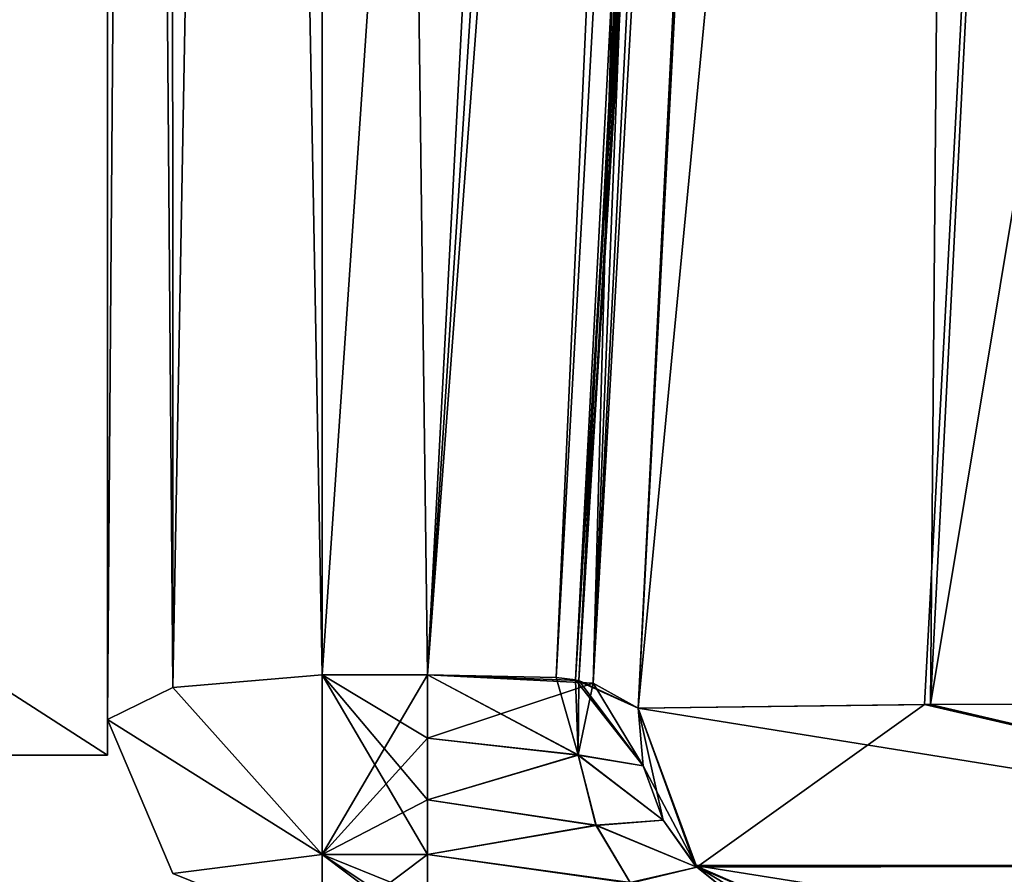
# Model space of a CAD drawing. Header units: inches. Extents: x -11.1 to 11.1, y -2.2 to 7.8.
# Tile 42 of 256: x -9.114 to -8.977, y -1.597 to -1.477. Entities that reach past the tile are written whole.
import ezdxf

# ---------------------------------------------------------------- set-up
doc = ezdxf.new("R2010")
doc.units = ezdxf.units.IN
doc.header["$LTSCALE"] = 93.866667
doc.header["$MEASUREMENT"] = 0
for name, color, linetype in [('16323', 7, 'CONTINUOUS'), ('16325', 7, 'CONTINUOUS'), ('16326', 7, 'CONTINUOUS'), ('16327', 7, 'CONTINUOUS'), ('2715', 7, 'CONTINUOUS'), ('3273', 7, 'CONTINUOUS'), ('3274', 7, 'CONTINUOUS'), ('3990', 7, 'CONTINUOUS'), ('3991', 7, 'CONTINUOUS'), ('4153', 7, 'CONTINUOUS'), ('4154', 7, 'CONTINUOUS'), ('6715', 7, 'CONTINUOUS'), ('6716', 7, 'CONTINUOUS'), ('6717', 7, 'CONTINUOUS'), ('6721', 7, 'CONTINUOUS'), ('6725', 7, 'CONTINUOUS'), ('7295', 7, 'CONTINUOUS'), ('7299', 7, 'CONTINUOUS'), ('7300', 7, 'CONTINUOUS'), ('7301', 7, 'CONTINUOUS'), ('7305', 7, 'CONTINUOUS'), ('7306', 7, 'CONTINUOUS'), ('7344', 7, 'CONTINUOUS'), ('7346', 7, 'CONTINUOUS'), ('7348', 7, 'CONTINUOUS'), ('7350', 7, 'CONTINUOUS'), ('8166', 7, 'CONTINUOUS'), ('8167', 7, 'CONTINUOUS'), ('8169', 7, 'CONTINUOUS'), ('8170', 7, 'CONTINUOUS'), ('8171', 7, 'CONTINUOUS'), ('8172', 7, 'CONTINUOUS'), ('8173', 7, 'CONTINUOUS'), ('8176', 7, 'CONTINUOUS'), ('8177', 7, 'CONTINUOUS'), ('8178', 7, 'CONTINUOUS'), ('8179', 7, 'CONTINUOUS'), ('8180', 7, 'CONTINUOUS'), ('8181', 7, 'CONTINUOUS')]:
    doc.layers.add(name, color=color, linetype=linetype)

msp = doc.modelspace()

# ---------------------------------------------------------------- linework, layer by layer
at = {"layer": '16323', "linetype": 'Continuous'}
for points in [[(-9.102, 1.24138, -1.03805), (-9.102, 0.545, -0.75), (-9.102, -1.58, -2), (-9.102, 1.24138, -1.03805)], [(-9.102, 0.63429, -1.24681), (-9.102, 1.24138, -1.03805), (-9.102, -1.58, -2), (-9.102, 0.63429, -1.24681)], [(-9.102, 0.30404, -1.40484), (-9.102, 0.63429, -1.24681), (-9.102, -1.58, -2), (-9.102, 0.30404, -1.40484)], [(-9.102, 0.545, -0.75), (-9.102, 0.01468, -0.53032), (-9.102, -1.58, -2), (-9.102, 0.545, -0.75)], [(-9.102, -1.58, -2), (-9.102, 0.01468, 0.53032), (-9.102, 0.30404, 1.40484), (-9.102, -1.58, -2)], [(-9.102, 0.30404, -1.40484), (-9.102, -1.58, -2), (-9.102, -0.705, -1.83465), (-9.102, 0.30404, -1.40484)], [(-9.102, 0.17, 1.74553), (-9.102, -1.58, -2), (-9.102, 0.30404, 1.40484), (-9.102, 0.17, 1.74553)], [(-9.102, -1.58, -2), (-9.102, 0.17, 1.74553), (-9.102, -0.705, 1.83465), (-9.102, -1.58, -2)], [(-9.102, -0.205), (-9.102, 0.01468, 0.53032), (-9.102, -1.58, -2), (-9.102, -0.205)], [(-9.102, 0.01468, -0.53032), (-9.102, -0.205), (-9.102, -1.58, -2), (-9.102, 0.01468, -0.53032)], [(-9.102, -1.32377, 2.61865), (-9.102, -1.58, 2), (-9.102, -0.08623, 2.61865), (-9.102, -1.32377, 2.61865)], [(-9.102, -0.08623, 2.61865), (-9.102, -1.58, 2), (-9.102, -0.705, 2.16535), (-9.102, -0.08623, 2.61865)], [(-9.102, -0.8482, 1.91732), (-9.102, -1.58, -2), (-9.102, -0.705, 1.83465), (-9.102, -0.8482, 1.91732)], [(-9.102, -0.705, -1.83465), (-9.102, -1.58, -2), (-9.102, -0.8482, -1.91732), (-9.102, -0.705, -1.83465)], [(-9.102, -0.705, 2.16535), (-9.102, -1.58, 2), (-9.102, -0.8482, 2.08268), (-9.102, -0.705, 2.16535)], [(-9.102, -1.58, -2), (-9.102, -1.32377, -2.61865), (-9.102, -0.8482, -2.08268), (-9.102, -1.58, -2)], [(-9.102, -1.58, 2), (-9.102, -1.58, -2), (-9.102, -0.8482, 1.91732), (-9.102, -1.58, 2)], [(-9.102, -0.8482, -1.91732), (-9.102, -1.58, -2), (-9.102, -0.8482, -2.08268), (-9.102, -0.8482, -1.91732)], [(-9.102, -0.8482, 2.08268), (-9.102, -1.58, 2), (-9.102, -0.8482, 1.91732), (-9.102, -0.8482, 2.08268)]]:
    msp.add_3dface(points, dxfattribs=at)
at = {"layer": '16325', "linetype": 'Continuous'}
for points in [[(-9.102, -1.32377, -2.61865), (-9.102, -1.58, -2), (-9.5, -1.32377, -2.61865), (-9.102, -1.32377, -2.61865)], [(-9.102, -1.58, -2), (-9.5, -1.58, -2), (-9.5, -1.32377, -2.61865), (-9.102, -1.58, -2)]]:
    msp.add_3dface(points, dxfattribs=at)
at = {"layer": '16326', "linetype": 'Continuous'}
for points in [[(-9.102, -1.58, -2), (-9.102, -1.58, 2), (-9.5, -1.58, -2), (-9.102, -1.58, -2)], [(-9.102, -1.58, 2), (-9.5, -1.58, 2), (-9.5, -1.58, -2), (-9.102, -1.58, 2)]]:
    msp.add_3dface(points, dxfattribs=at)
at = {"layer": '16327', "linetype": 'Continuous'}
for points in [[(-9.102, -1.58, 2), (-9.102, -1.32377, 2.61865), (-9.5, -1.58, 2), (-9.102, -1.58, 2)], [(-9.102, -1.32377, 2.61865), (-9.5, -1.32377, 2.61865), (-9.5, -1.58, 2), (-9.102, -1.32377, 2.61865)]]:
    msp.add_3dface(points, dxfattribs=at)
at = {"layer": '2715', "linetype": 'Continuous'}
for points in [[(-8.97874, -0.63817, -4.12935), (-9.02775, -1.57343, -4.17837), (-9.02775, -1.57343, -3.36436), (-8.97874, -0.63817, -4.12935)], [(-8.97874, -0.63817, -3.16556), (-8.97874, -0.63817, -4.12935), (-9.02775, -1.57343, -3.36436), (-8.97874, -0.63817, -3.16556)], [(-9.02775, -1.57343, 3.36436), (-9.02775, -1.57343, 4.17837), (-8.97874, -0.63817, 4.12935), (-9.02775, -1.57343, 3.36436)], [(-8.97874, -0.63817, 3.16556), (-9.02775, -1.57343, 3.36436), (-8.97874, -0.63817, 4.12935), (-8.97874, -0.63817, 3.16556)], [(-9.02775, -1.57343, -0.63564), (-9.02775, -1.57343, 0.63564), (-8.97874, -0.63817, -0.83444), (-9.02775, -1.57343, -0.63564)], [(-8.97874, -0.63817, -0.83444), (-9.02775, -1.57343, 0.63564), (-8.97874, -0.63817, 0.83444), (-8.97874, -0.63817, -0.83444)]]:
    msp.add_3dface(points, dxfattribs=at)
at = {"layer": '3273', "linetype": 'Continuous'}
for points in [[(-9.02775, -1.57343, -4.17837), (-8.97874, -0.63817, -4.12935), (-8.93784, -0.63757, -4.31673), (-9.02775, -1.57343, -4.17837)], [(-9.02775, -1.57343, -4.17837), (-8.93784, -0.63757, -4.31673), (-8.98771, -1.57292, -4.36389), (-9.02775, -1.57343, -4.17837)], [(-8.98771, -1.57292, -4.36389), (-8.93784, -0.63757, -4.31673), (-8.85715, -1.5728, -4.5309), (-8.98771, -1.57292, -4.36389)]]:
    msp.add_3dface(points, dxfattribs=at)
at = {"layer": '3274', "linetype": 'Continuous'}
for points in [[(-8.98686, -1.57292, 4.36574), (-8.85553, -1.5728, 4.53217), (-8.83117, -0.63741, 4.46237), (-8.98686, -1.57292, 4.36574)], [(-8.93905, -0.63758, 4.31406), (-8.98686, -1.57292, 4.36574), (-8.83117, -0.63741, 4.46237), (-8.93905, -0.63758, 4.31406)], [(-8.97874, -0.63817, 4.12935), (-8.98686, -1.57292, 4.36574), (-8.93905, -0.63758, 4.31406), (-8.97874, -0.63817, 4.12935)], [(-8.97874, -0.63817, 4.12935), (-9.02775, -1.57343, 4.17837), (-8.98686, -1.57292, 4.36574), (-8.97874, -0.63817, 4.12935)]]:
    msp.add_3dface(points, dxfattribs=at)
at = {"layer": '3990', "linetype": 'Continuous'}
for points in [[(-9.02775, -1.57343, -3.36436), (-9.02775, -1.57343, -4.17837), (-9.01956, -1.59565, -4.17837), (-9.02775, -1.57343, -3.36436)], [(-9.02708, -1.58149, -3.36436), (-9.02775, -1.57343, -3.36436), (-9.01956, -1.59565, -4.17837), (-9.02708, -1.58149, -3.36436)], [(-9.02428, -1.58908, -3.36436), (-9.02708, -1.58149, -3.36436), (-9.01956, -1.59565, -4.17837), (-9.02428, -1.58908, -3.36436)], [(-9.01956, -1.59565, -3.36436), (-9.02428, -1.58908, -3.36436), (-9.01956, -1.59565, -4.17837), (-9.01956, -1.59565, -3.36436)], [(-8.99779, -1.605, -4.17837), (-9.01325, -1.60072, -3.36436), (-9.01956, -1.59565, -4.17837), (-8.99779, -1.605, -4.17837)], [(-9.01325, -1.60072, -3.36436), (-9.01956, -1.59565, -3.36436), (-9.01956, -1.59565, -4.17837), (-9.01325, -1.60072, -3.36436)]]:
    msp.add_3dface(points, dxfattribs=at)
at = {"layer": '3991', "linetype": 'Continuous'}
for points in [[(-9.02775, -1.57343, -4.17837), (-8.98771, -1.57292, -4.36389), (-9.01956, -1.59565, -4.17837), (-9.02775, -1.57343, -4.17837)], [(-9.01956, -1.59565, -4.17837), (-8.98771, -1.57292, -4.36389), (-8.8907, -1.59541, -4.49043), (-9.01956, -1.59565, -4.17837)], [(-8.98771, -1.57292, -4.36389), (-8.85715, -1.5728, -4.5309), (-8.8907, -1.59541, -4.49043), (-8.98771, -1.57292, -4.36389)], [(-8.99779, -1.605, -4.17837), (-9.01956, -1.59565, -4.17837), (-8.8907, -1.59541, -4.49043), (-8.99779, -1.605, -4.17837)], [(-8.96044, -1.605, -4.35154), (-8.99779, -1.605, -4.17837), (-8.8907, -1.59541, -4.49043), (-8.96044, -1.605, -4.35154)]]:
    msp.add_3dface(points, dxfattribs=at)
at = {"layer": '4153', "linetype": 'Continuous'}
for points in [[(-9.02775, -1.57343, 4.17837), (-9.02775, -1.57343, 3.36436), (-9.02708, -1.58149, 3.36436), (-9.02775, -1.57343, 4.17837)], [(-9.02428, -1.58908, 3.36436), (-9.02775, -1.57343, 4.17837), (-9.02708, -1.58149, 3.36436), (-9.02428, -1.58908, 3.36436)], [(-9.02775, -1.57343, 4.17837), (-9.02428, -1.58908, 3.36436), (-9.01978, -1.59541, 4.17837), (-9.02775, -1.57343, 4.17837)], [(-9.02428, -1.58908, 3.36436), (-9.01956, -1.59565, 3.36436), (-9.01978, -1.59541, 4.17837), (-9.02428, -1.58908, 3.36436)], [(-8.99779, -1.605, 3.36436), (-8.99779, -1.605, 4.17837), (-9.01978, -1.59541, 4.17837), (-8.99779, -1.605, 3.36436)], [(-9.00581, -1.60391, 3.36436), (-8.99779, -1.605, 3.36436), (-9.01978, -1.59541, 4.17837), (-9.00581, -1.60391, 3.36436)], [(-9.01325, -1.60072, 3.36436), (-9.00581, -1.60391, 3.36436), (-9.01978, -1.59541, 4.17837), (-9.01325, -1.60072, 3.36436)], [(-9.01956, -1.59565, 3.36436), (-9.01325, -1.60072, 3.36436), (-9.01978, -1.59541, 4.17837), (-9.01956, -1.59565, 3.36436)]]:
    msp.add_3dface(points, dxfattribs=at)
at = {"layer": '4154', "linetype": 'Continuous'}
for points in [[(-8.98686, -1.57292, 4.36574), (-9.02775, -1.57343, 4.17837), (-8.89069, -1.59541, 4.49043), (-8.98686, -1.57292, 4.36574)], [(-8.85553, -1.5728, 4.53217), (-8.98686, -1.57292, 4.36574), (-8.89069, -1.59541, 4.49043), (-8.85553, -1.5728, 4.53217)], [(-9.02775, -1.57343, 4.17837), (-9.01978, -1.59541, 4.17837), (-8.89069, -1.59541, 4.49043), (-9.02775, -1.57343, 4.17837)], [(-8.99779, -1.605, 4.17837), (-8.95965, -1.605, 4.35328), (-9.01978, -1.59541, 4.17837), (-8.99779, -1.605, 4.17837)], [(-9.01978, -1.59541, 4.17837), (-8.95965, -1.605, 4.35328), (-8.89069, -1.59541, 4.49043), (-9.01978, -1.59541, 4.17837)]]:
    msp.add_3dface(points, dxfattribs=at)
at = {"layer": '6715', "linetype": 'Continuous'}
for points in [[(-9.102, -0.15979, -1.10426), (-9.102, -0.705, -1.313), (-9.102, -1.575, -0.69632), (-9.102, -0.15979, -1.10426)], [(-9.102, -0.42728, 3.05973), (-9.102, -0.15979, 2.89574), (-9.102, -1.575, 3.30368), (-9.102, -0.42728, 3.05973)], [(-9.102, -1.575, 3.30368), (-9.102, -0.15979, 2.89574), (-9.102, -0.705, 2.687), (-9.102, -1.575, 3.30368)], [(-9.102, -0.42728, -0.94027), (-9.102, -0.15979, -1.10426), (-9.102, -1.575, -0.69632), (-9.102, -0.42728, -0.94027)], [(-9.102, -1.575, -3.30368), (-9.102, -0.78034, -2.64343), (-9.102, -0.42728, -3.05973), (-9.102, -1.575, -3.30368)], [(-9.102, -0.42728, 0.94027), (-9.102, -1.575, 0.69632), (-9.102, -0.78034, 1.35657), (-9.102, -0.42728, 0.94027)], [(-9.102, -1.575, 3.30368), (-9.102, -0.83924, 1.92252), (-9.102, -0.705, 1.487), (-9.102, -1.575, 3.30368)], [(-9.102, -0.705, 2.155), (-9.102, -0.83924, 2.07749), (-9.102, -1.575, 3.30368), (-9.102, -0.705, 2.155)], [(-9.102, -0.705, 2.155), (-9.102, -1.575, 3.30368), (-9.102, -0.78034, 2.55657), (-9.102, -0.705, 2.155)], [(-9.102, -0.83924, -2.07748), (-9.102, -0.705, -2.513), (-9.102, -1.575, -0.69632), (-9.102, -0.83924, -2.07748)], [(-9.102, -0.705, -1.845), (-9.102, -0.83924, -1.92251), (-9.102, -1.575, -0.69632), (-9.102, -0.705, -1.845)], [(-9.102, -0.78034, -1.44343), (-9.102, -0.705, -1.845), (-9.102, -1.575, -0.69632), (-9.102, -0.78034, -1.44343)], [(-9.102, -0.705, -2.513), (-9.102, -0.78034, -2.55658), (-9.102, -1.575, -0.69632), (-9.102, -0.705, -2.513)], [(-9.102, -0.705, -1.313), (-9.102, -0.78034, -1.35658), (-9.102, -1.575, -0.69632), (-9.102, -0.705, -1.313)], [(-9.102, -0.78034, 1.44342), (-9.102, -1.575, 3.30368), (-9.102, -0.705, 1.487), (-9.102, -0.78034, 1.44342)], [(-9.102, -0.78034, 2.64342), (-9.102, -1.575, 3.30368), (-9.102, -0.705, 2.687), (-9.102, -0.78034, 2.64342)], [(-9.102, -0.78034, -2.55658), (-9.102, -0.78034, -2.64343), (-9.102, -1.575, -0.69632), (-9.102, -0.78034, -2.55658)], [(-9.102, -0.78034, -2.64343), (-9.102, -1.575, -3.30368), (-9.102, -1.575, -0.69632), (-9.102, -0.78034, -2.64343)], [(-9.102, -0.78034, -1.35658), (-9.102, -0.78034, -1.44343), (-9.102, -1.575, -0.69632), (-9.102, -0.78034, -1.35658)], [(-9.102, -1.575, 0.69632), (-9.102, -1.575, 3.30368), (-9.102, -0.78034, 1.35657), (-9.102, -1.575, 0.69632)], [(-9.102, -0.78034, 1.35657), (-9.102, -1.575, 3.30368), (-9.102, -0.78034, 1.44342), (-9.102, -0.78034, 1.35657)], [(-9.102, -0.78034, 2.55657), (-9.102, -1.575, 3.30368), (-9.102, -0.78034, 2.64342), (-9.102, -0.78034, 2.55657)], [(-9.102, -0.83924, 2.07749), (-9.102, -0.83924, 1.92252), (-9.102, -1.575, 3.30368), (-9.102, -0.83924, 2.07749)], [(-9.102, -0.83924, -1.92251), (-9.102, -0.83924, -2.07748), (-9.102, -1.575, -0.69632), (-9.102, -0.83924, -1.92251)]]:
    msp.add_3dface(points, dxfattribs=at)
at = {"layer": '6716', "linetype": 'Continuous'}
for points in [[(-9.072, -1.56876, 0.66697), (-9.072, -0.42104, 0.91093), (-9.05722, -1.56876, 0.66697), (-9.072, -1.56876, 0.66697)], [(-9.05722, -1.56876, 0.66697), (-9.072, -0.42104, 0.91093), (-9.0087, -0.64284, 0.86378), (-9.05722, -1.56876, 0.66697)]]:
    msp.add_3dface(points, dxfattribs=at)
at = {"layer": '6717', "linetype": 'Continuous'}
for points in [[(-9.072, -0.42104, 3.08907), (-9.072, -1.56876, 3.33303), (-9.0087, -0.64284, 3.13622), (-9.072, -0.42104, 3.08907)], [(-9.0087, -0.64284, 3.13622), (-9.072, -1.56876, 3.33303), (-9.05722, -1.56876, 3.33303), (-9.0087, -0.64284, 3.13622)]]:
    msp.add_3dface(points, dxfattribs=at)
at = {"layer": '6721', "linetype": 'Continuous'}
for points in [[(-9.072, -1.56876, -3.33303), (-9.072, -0.42104, -3.08907), (-9.05722, -1.56876, -3.33303), (-9.072, -1.56876, -3.33303)], [(-9.05722, -1.56876, -3.33303), (-9.072, -0.42104, -3.08907), (-9.0087, -0.64284, -3.13622), (-9.05722, -1.56876, -3.33303)]]:
    msp.add_3dface(points, dxfattribs=at)
at = {"layer": '6725', "linetype": 'Continuous'}
for points in [[(-9.072, -0.42104, -0.91093), (-9.072, -1.56876, -0.66697), (-9.0087, -0.64284, -0.86378), (-9.072, -0.42104, -0.91093)], [(-9.0087, -0.64284, -0.86378), (-9.072, -1.56876, -0.66697), (-9.05722, -1.56876, -0.66697), (-9.0087, -0.64284, -0.86378)]]:
    msp.add_3dface(points, dxfattribs=at)
at = {"layer": '7295', "linetype": 'Continuous'}
for points in [[(-9.09321, -0.42287, 0.91952), (-9.072, -0.42104, 0.91093), (-9.09286, -1.57052, 0.67522), (-9.09321, -0.42287, 0.91952)], [(-9.072, -0.42104, 0.91093), (-9.072, -1.56876, 0.66697), (-9.09286, -1.57052, 0.67522), (-9.072, -0.42104, 0.91093)], [(-9.102, -1.575, 0.69632), (-9.102, -0.42728, 0.94027), (-9.09321, -0.42287, 0.91952), (-9.102, -1.575, 0.69632)], [(-9.102, -1.575, 0.69632), (-9.09321, -0.42287, 0.91952), (-9.09286, -1.57052, 0.67522), (-9.102, -1.575, 0.69632)]]:
    msp.add_3dface(points, dxfattribs=at)
at = {"layer": '7299', "linetype": 'Continuous'}
for points in [[(-9.072, -1.56876, 3.33303), (-9.072, -0.42104, 3.08907), (-9.09321, -0.42287, 3.08048), (-9.072, -1.56876, 3.33303)], [(-9.09321, -0.42287, 3.08048), (-9.102, -0.42728, 3.05973), (-9.09288, -1.57052, 3.32476), (-9.09321, -0.42287, 3.08048)], [(-9.072, -1.56876, 3.33303), (-9.09321, -0.42287, 3.08048), (-9.09288, -1.57052, 3.32476), (-9.072, -1.56876, 3.33303)], [(-9.102, -0.42728, 3.05973), (-9.102, -1.575, 3.30368), (-9.09288, -1.57052, 3.32476), (-9.102, -0.42728, 3.05973)]]:
    msp.add_3dface(points, dxfattribs=at)
at = {"layer": '7300', "linetype": 'Continuous'}
for points in [[(-9.102, -1.575, 3.30368), (-9.102, -1.575, 0.69632), (-9.09286, -1.59657, 0.69632), (-9.102, -1.575, 3.30368)], [(-9.102, -1.575, 3.30368), (-9.09286, -1.59657, 0.69632), (-9.09286, -1.59657, 3.30368), (-9.102, -1.575, 3.30368)], [(-9.072, -1.605, 0.69632), (-9.072, -1.605, 3.30368), (-9.09286, -1.59657, 3.30368), (-9.072, -1.605, 0.69632)], [(-9.09286, -1.59657, 0.69632), (-9.072, -1.605, 0.69632), (-9.09286, -1.59657, 3.30368), (-9.09286, -1.59657, 0.69632)]]:
    msp.add_3dface(points, dxfattribs=at)
at = {"layer": '7301', "linetype": 'Continuous'}
for points in [[(-9.09321, -0.42287, -3.08048), (-9.072, -0.42104, -3.08907), (-9.09286, -1.57052, -3.32478), (-9.09321, -0.42287, -3.08048)], [(-9.072, -0.42104, -3.08907), (-9.072, -1.56876, -3.33303), (-9.09286, -1.57052, -3.32478), (-9.072, -0.42104, -3.08907)], [(-9.102, -1.575, -3.30368), (-9.102, -0.42728, -3.05973), (-9.09321, -0.42287, -3.08048), (-9.102, -1.575, -3.30368)], [(-9.102, -1.575, -3.30368), (-9.09321, -0.42287, -3.08048), (-9.09286, -1.57052, -3.32478), (-9.102, -1.575, -3.30368)]]:
    msp.add_3dface(points, dxfattribs=at)
at = {"layer": '7305', "linetype": 'Continuous'}
for points in [[(-9.072, -1.56876, -0.66697), (-9.072, -0.42104, -0.91093), (-9.09321, -0.42287, -0.91952), (-9.072, -1.56876, -0.66697)], [(-9.09321, -0.42287, -0.91952), (-9.102, -0.42728, -0.94027), (-9.09288, -1.57052, -0.67524), (-9.09321, -0.42287, -0.91952)], [(-9.072, -1.56876, -0.66697), (-9.09321, -0.42287, -0.91952), (-9.09288, -1.57052, -0.67524), (-9.072, -1.56876, -0.66697)], [(-9.102, -0.42728, -0.94027), (-9.102, -1.575, -0.69632), (-9.09288, -1.57052, -0.67524), (-9.102, -0.42728, -0.94027)]]:
    msp.add_3dface(points, dxfattribs=at)
at = {"layer": '7306', "linetype": 'Continuous'}
for points in [[(-9.102, -1.575, -0.69632), (-9.102, -1.575, -3.30368), (-9.09286, -1.59657, -3.30368), (-9.102, -1.575, -0.69632)], [(-9.102, -1.575, -0.69632), (-9.09286, -1.59657, -3.30368), (-9.09286, -1.59657, -0.69632), (-9.102, -1.575, -0.69632)], [(-9.072, -1.605, -3.30368), (-9.072, -1.605, -0.69632), (-9.09286, -1.59657, -0.69632), (-9.072, -1.605, -3.30368)], [(-9.09286, -1.59657, -3.30368), (-9.072, -1.605, -3.30368), (-9.09286, -1.59657, -0.69632), (-9.09286, -1.59657, -3.30368)]]:
    msp.add_3dface(points, dxfattribs=at)
at = {"layer": '7344', "linetype": 'Continuous'}
for points in [[(-9.02775, -1.57343, 3.36436), (-8.97874, -0.63817, 3.16556), (-8.98111, -0.64042, 3.1544), (-9.02775, -1.57343, 3.36436)], [(-9.02775, -1.57343, 3.36436), (-8.98111, -0.64042, 3.1544), (-9.03407, -1.56991, 3.34463), (-9.02775, -1.57343, 3.36436)], [(-8.98111, -0.64042, 3.1544), (-8.98763, -0.64209, 3.14492), (-9.03407, -1.56991, 3.34463), (-8.98111, -0.64042, 3.1544)], [(-9.0087, -0.64284, 3.13622), (-9.05722, -1.56876, 3.33303), (-9.03407, -1.56991, 3.34463), (-9.0087, -0.64284, 3.13622)], [(-8.98763, -0.64209, 3.14492), (-8.99731, -0.64294, 3.13854), (-9.03407, -1.56991, 3.34463), (-8.98763, -0.64209, 3.14492)], [(-8.99731, -0.64294, 3.13854), (-9.0087, -0.64284, 3.13622), (-9.03407, -1.56991, 3.34463), (-8.99731, -0.64294, 3.13854)]]:
    msp.add_3dface(points, dxfattribs=at)
at = {"layer": '7346', "linetype": 'Continuous'}
for points in [[(-8.97874, -0.63817, 0.83444), (-9.02775, -1.57343, 0.63564), (-9.03653, -1.56946, 0.65826), (-8.97874, -0.63817, 0.83444)], [(-8.98111, -0.64042, 0.84559), (-8.97874, -0.63817, 0.83444), (-9.03653, -1.56946, 0.65826), (-8.98111, -0.64042, 0.84559)], [(-8.98763, -0.64209, 0.85508), (-8.98111, -0.64042, 0.84559), (-9.03653, -1.56946, 0.65826), (-8.98763, -0.64209, 0.85508)], [(-9.05722, -1.56876, 0.66697), (-9.0087, -0.64284, 0.86378), (-8.99731, -0.64294, 0.86146), (-9.05722, -1.56876, 0.66697)], [(-9.05722, -1.56876, 0.66697), (-8.99731, -0.64294, 0.86146), (-9.03925, -1.56911, 0.66074), (-9.05722, -1.56876, 0.66697)], [(-8.99731, -0.64294, 0.86146), (-8.98763, -0.64209, 0.85508), (-9.03925, -1.56911, 0.66074), (-8.99731, -0.64294, 0.86146)], [(-9.03925, -1.56911, 0.66074), (-8.98763, -0.64209, 0.85508), (-9.03653, -1.56946, 0.65826), (-9.03925, -1.56911, 0.66074)]]:
    msp.add_3dface(points, dxfattribs=at)
at = {"layer": '7348', "linetype": 'Continuous'}
for points in [[(-8.97874, -0.63817, -3.16556), (-9.02775, -1.57343, -3.36436), (-9.03604, -1.56954, -3.34225), (-8.97874, -0.63817, -3.16556)], [(-8.98111, -0.64042, -3.15441), (-8.97874, -0.63817, -3.16556), (-9.03604, -1.56954, -3.34225), (-8.98111, -0.64042, -3.15441)], [(-8.98763, -0.64209, -3.14492), (-8.98111, -0.64042, -3.15441), (-9.03604, -1.56954, -3.34225), (-8.98763, -0.64209, -3.14492)], [(-9.05722, -1.56876, -3.33303), (-8.99731, -0.64294, -3.13854), (-8.98763, -0.64209, -3.14492), (-9.05722, -1.56876, -3.33303)], [(-9.05722, -1.56876, -3.33303), (-8.98763, -0.64209, -3.14492), (-9.03604, -1.56954, -3.34225), (-9.05722, -1.56876, -3.33303)], [(-9.05722, -1.56876, -3.33303), (-9.0087, -0.64284, -3.13622), (-8.99731, -0.64294, -3.13854), (-9.05722, -1.56876, -3.33303)]]:
    msp.add_3dface(points, dxfattribs=at)
at = {"layer": '7350', "linetype": 'Continuous'}
for points in [[(-9.02775, -1.57343, -0.63564), (-8.97874, -0.63817, -0.83444), (-8.98111, -0.64042, -0.8456), (-9.02775, -1.57343, -0.63564)], [(-9.02775, -1.57343, -0.63564), (-8.98111, -0.64042, -0.8456), (-9.03407, -1.56991, -0.65537), (-9.02775, -1.57343, -0.63564)], [(-8.98111, -0.64042, -0.8456), (-8.98763, -0.64209, -0.85508), (-9.03407, -1.56991, -0.65537), (-8.98111, -0.64042, -0.8456)], [(-9.0087, -0.64284, -0.86378), (-9.05722, -1.56876, -0.66697), (-9.03407, -1.56991, -0.65537), (-9.0087, -0.64284, -0.86378)], [(-8.98763, -0.64209, -0.85508), (-8.99731, -0.64294, -0.86146), (-9.03407, -1.56991, -0.65537), (-8.98763, -0.64209, -0.85508)], [(-8.99731, -0.64294, -0.86146), (-9.0087, -0.64284, -0.86378), (-9.03407, -1.56991, -0.65537), (-8.99731, -0.64294, -0.86146)]]:
    msp.add_3dface(points, dxfattribs=at)
at = {"layer": '8166', "linetype": 'Continuous'}
for points in [[(-9.05722, -1.56876, 3.33303), (-9.072, -1.56876, 3.33303), (-9.072, -1.59388, 3.327), (-9.05722, -1.56876, 3.33303)], [(-9.05722, -1.56876, 3.33303), (-9.072, -1.59388, 3.327), (-9.05722, -1.57761, 3.33357), (-9.05722, -1.56876, 3.33303)], [(-9.05722, -1.57761, 3.33357), (-9.072, -1.59388, 3.327), (-9.05722, -1.58624, 3.3315), (-9.05722, -1.57761, 3.33357)], [(-9.05722, -1.58624, 3.3315), (-9.072, -1.59388, 3.327), (-9.05722, -1.59388, 3.327), (-9.05722, -1.58624, 3.3315)], [(-9.072, -1.59388, 3.327), (-9.072, -1.605, 3.30368), (-9.05722, -1.59388, 3.327), (-9.072, -1.59388, 3.327)], [(-9.05722, -1.59388, 3.327), (-9.072, -1.605, 3.30368), (-9.05722, -1.59987, 3.32046), (-9.05722, -1.59388, 3.327)]]:
    msp.add_3dface(points, dxfattribs=at)
at = {"layer": '8167', "linetype": 'Continuous'}
for points in [[(-9.03407, -1.56991, 3.34463), (-9.05722, -1.56876, 3.33303), (-9.05722, -1.57761, 3.33357), (-9.03407, -1.56991, 3.34463)], [(-9.03407, -1.56991, 3.34463), (-9.05722, -1.57761, 3.33357), (-9.03615, -1.57996, 3.34228), (-9.03407, -1.56991, 3.34463)], [(-9.02708, -1.58149, 3.36436), (-9.03407, -1.56991, 3.34463), (-9.03615, -1.57996, 3.34228), (-9.02708, -1.58149, 3.36436)], [(-9.02775, -1.57343, 3.36436), (-9.03407, -1.56991, 3.34463), (-9.02708, -1.58149, 3.36436), (-9.02775, -1.57343, 3.36436)], [(-9.05722, -1.57761, 3.33357), (-9.05722, -1.58624, 3.3315), (-9.03615, -1.57996, 3.34228), (-9.05722, -1.57761, 3.33357)], [(-9.05722, -1.58624, 3.3315), (-9.03364, -1.58978, 3.33986), (-9.03615, -1.57996, 3.34228), (-9.05722, -1.58624, 3.3315)], [(-9.02428, -1.58908, 3.36436), (-9.02708, -1.58149, 3.36436), (-9.03615, -1.57996, 3.34228), (-9.02428, -1.58908, 3.36436)], [(-9.03364, -1.58978, 3.33986), (-9.02428, -1.58908, 3.36436), (-9.03615, -1.57996, 3.34228), (-9.03364, -1.58978, 3.33986)], [(-9.05722, -1.58624, 3.3315), (-9.05722, -1.59388, 3.327), (-9.03364, -1.58978, 3.33986), (-9.05722, -1.58624, 3.3315)], [(-9.05722, -1.59388, 3.327), (-9.02887, -1.59782, 3.33525), (-9.03364, -1.58978, 3.33986), (-9.05722, -1.59388, 3.327)], [(-9.01956, -1.59565, 3.36436), (-9.02428, -1.58908, 3.36436), (-9.03364, -1.58978, 3.33986), (-9.01956, -1.59565, 3.36436)], [(-9.02887, -1.59782, 3.33525), (-9.01956, -1.59565, 3.36436), (-9.03364, -1.58978, 3.33986), (-9.02887, -1.59782, 3.33525)], [(-9.05722, -1.59388, 3.327), (-9.05722, -1.59987, 3.32046), (-9.02887, -1.59782, 3.33525), (-9.05722, -1.59388, 3.327)], [(-9.01325, -1.60072, 3.36436), (-9.01956, -1.59565, 3.36436), (-9.02887, -1.59782, 3.33525), (-9.01325, -1.60072, 3.36436)]]:
    msp.add_3dface(points, dxfattribs=at)
at = {"layer": '8169', "linetype": 'Continuous'}
for points in [[(-9.05722, -1.56876, -0.66697), (-9.072, -1.56876, -0.66697), (-9.072, -1.59388, -0.673), (-9.05722, -1.56876, -0.66697)], [(-9.05722, -1.56876, -0.66697), (-9.072, -1.59388, -0.673), (-9.05722, -1.57761, -0.66643), (-9.05722, -1.56876, -0.66697)], [(-9.05722, -1.57761, -0.66643), (-9.072, -1.59388, -0.673), (-9.05722, -1.58624, -0.6685), (-9.05722, -1.57761, -0.66643)], [(-9.05722, -1.58624, -0.6685), (-9.072, -1.59388, -0.673), (-9.05722, -1.59388, -0.673), (-9.05722, -1.58624, -0.6685)], [(-9.072, -1.59388, -0.673), (-9.072, -1.605, -0.69632), (-9.05722, -1.59388, -0.673), (-9.072, -1.59388, -0.673)], [(-9.05722, -1.59388, -0.673), (-9.072, -1.605, -0.69632), (-9.05722, -1.59987, -0.67954), (-9.05722, -1.59388, -0.673)]]:
    msp.add_3dface(points, dxfattribs=at)
at = {"layer": '8170', "linetype": 'Continuous'}
for points in [[(-9.03407, -1.56991, -0.65537), (-9.05722, -1.56876, -0.66697), (-9.05722, -1.57761, -0.66643), (-9.03407, -1.56991, -0.65537)], [(-9.03407, -1.56991, -0.65537), (-9.05722, -1.57761, -0.66643), (-9.03615, -1.57996, -0.65772), (-9.03407, -1.56991, -0.65537)], [(-9.03407, -1.56991, -0.65537), (-9.03615, -1.57996, -0.65772), (-9.02708, -1.58149, -0.63564), (-9.03407, -1.56991, -0.65537)], [(-9.02775, -1.57343, -0.63564), (-9.03407, -1.56991, -0.65537), (-9.02708, -1.58149, -0.63564), (-9.02775, -1.57343, -0.63564)], [(-9.05722, -1.57761, -0.66643), (-9.05722, -1.58624, -0.6685), (-9.03615, -1.57996, -0.65772), (-9.05722, -1.57761, -0.66643)], [(-9.05722, -1.58624, -0.6685), (-9.03364, -1.58978, -0.66014), (-9.03615, -1.57996, -0.65772), (-9.05722, -1.58624, -0.6685)], [(-9.03615, -1.57996, -0.65772), (-9.03364, -1.58978, -0.66014), (-9.02428, -1.58908, -0.63564), (-9.03615, -1.57996, -0.65772)], [(-9.02708, -1.58149, -0.63564), (-9.03615, -1.57996, -0.65772), (-9.02428, -1.58908, -0.63564), (-9.02708, -1.58149, -0.63564)], [(-9.05722, -1.58624, -0.6685), (-9.05722, -1.59388, -0.673), (-9.03364, -1.58978, -0.66014), (-9.05722, -1.58624, -0.6685)], [(-9.05722, -1.59388, -0.673), (-9.02887, -1.59782, -0.66475), (-9.03364, -1.58978, -0.66014), (-9.05722, -1.59388, -0.673)], [(-9.02428, -1.58908, -0.63564), (-9.03364, -1.58978, -0.66014), (-9.01956, -1.59565, -0.63564), (-9.02428, -1.58908, -0.63564)], [(-9.03364, -1.58978, -0.66014), (-9.02887, -1.59782, -0.66475), (-9.01956, -1.59565, -0.63564), (-9.03364, -1.58978, -0.66014)], [(-9.05722, -1.59388, -0.673), (-9.05722, -1.59987, -0.67954), (-9.02887, -1.59782, -0.66475), (-9.05722, -1.59388, -0.673)], [(-9.01956, -1.59565, -0.63564), (-9.02887, -1.59782, -0.66475), (-9.01325, -1.60072, -0.63564), (-9.01956, -1.59565, -0.63564)]]:
    msp.add_3dface(points, dxfattribs=at)
at = {"layer": '8171', "linetype": 'Continuous'}
for points in [[(-9.02775, -1.57343, 0.63564), (-9.02775, -1.57343, -0.63564), (-9.02708, -1.58149, -0.63564), (-9.02775, -1.57343, 0.63564)], [(-9.02775, -1.57343, 0.63564), (-9.02708, -1.58149, -0.63564), (-9.02708, -1.58149, 0.63564), (-9.02775, -1.57343, 0.63564)], [(-9.02708, -1.58149, -0.63564), (-9.02428, -1.58908, -0.63564), (-9.02708, -1.58149, 0.63564), (-9.02708, -1.58149, -0.63564)], [(-9.02708, -1.58149, 0.63564), (-9.02428, -1.58908, -0.63564), (-9.02428, -1.58908, 0.63564), (-9.02708, -1.58149, 0.63564)], [(-9.02428, -1.58908, -0.63564), (-9.01956, -1.59565, -0.63564), (-9.02428, -1.58908, 0.63564), (-9.02428, -1.58908, -0.63564)], [(-9.02428, -1.58908, 0.63564), (-9.01956, -1.59565, -0.63564), (-9.01956, -1.59565, 0.63564), (-9.02428, -1.58908, 0.63564)], [(-9.01956, -1.59565, -0.63564), (-9.01325, -1.60072, -0.63564), (-9.01956, -1.59565, 0.63564), (-9.01956, -1.59565, -0.63564)], [(-9.01956, -1.59565, 0.63564), (-9.01325, -1.60072, -0.63564), (-9.01325, -1.60072, 0.63564), (-9.01956, -1.59565, 0.63564)]]:
    msp.add_3dface(points, dxfattribs=at)
at = {"layer": '8172', "linetype": 'Continuous'}
for points in [[(-9.05722, -1.56876, 0.66697), (-9.03925, -1.56911, 0.66074), (-9.03616, -1.57995, 0.65774), (-9.05722, -1.56876, 0.66697)], [(-9.05722, -1.56876, 0.66697), (-9.03616, -1.57995, 0.65774), (-9.05722, -1.57761, 0.66643), (-9.05722, -1.56876, 0.66697)], [(-9.03925, -1.56911, 0.66074), (-9.03653, -1.56946, 0.65826), (-9.03616, -1.57995, 0.65774), (-9.03925, -1.56911, 0.66074)], [(-9.03653, -1.56946, 0.65826), (-9.02775, -1.57343, 0.63564), (-9.02708, -1.58149, 0.63564), (-9.03653, -1.56946, 0.65826)], [(-9.03653, -1.56946, 0.65826), (-9.02708, -1.58149, 0.63564), (-9.03616, -1.57995, 0.65774), (-9.03653, -1.56946, 0.65826)], [(-9.05722, -1.57761, 0.66643), (-9.03616, -1.57995, 0.65774), (-9.05722, -1.58624, 0.6685), (-9.05722, -1.57761, 0.66643)], [(-9.03616, -1.57995, 0.65774), (-9.03366, -1.58978, 0.66016), (-9.05722, -1.58624, 0.6685), (-9.03616, -1.57995, 0.65774)], [(-9.02708, -1.58149, 0.63564), (-9.02428, -1.58908, 0.63564), (-9.03616, -1.57995, 0.65774), (-9.02708, -1.58149, 0.63564)], [(-9.02428, -1.58908, 0.63564), (-9.03366, -1.58978, 0.66016), (-9.03616, -1.57995, 0.65774), (-9.02428, -1.58908, 0.63564)], [(-9.05722, -1.58624, 0.6685), (-9.03366, -1.58978, 0.66016), (-9.05722, -1.59388, 0.673), (-9.05722, -1.58624, 0.6685)], [(-9.03366, -1.58978, 0.66016), (-9.02889, -1.59782, 0.66477), (-9.05722, -1.59388, 0.673), (-9.03366, -1.58978, 0.66016)], [(-9.02428, -1.58908, 0.63564), (-9.01956, -1.59565, 0.63564), (-9.03366, -1.58978, 0.66016), (-9.02428, -1.58908, 0.63564)], [(-9.01956, -1.59565, 0.63564), (-9.02889, -1.59782, 0.66477), (-9.03366, -1.58978, 0.66016), (-9.01956, -1.59565, 0.63564)], [(-9.05722, -1.59388, 0.673), (-9.02889, -1.59782, 0.66477), (-9.05722, -1.59987, 0.67954), (-9.05722, -1.59388, 0.673)], [(-9.01956, -1.59565, 0.63564), (-9.01325, -1.60072, 0.63564), (-9.02889, -1.59782, 0.66477), (-9.01956, -1.59565, 0.63564)]]:
    msp.add_3dface(points, dxfattribs=at)
at = {"layer": '8173', "linetype": 'Continuous'}
for points in [[(-9.072, -1.56876, 0.66697), (-9.05722, -1.56876, 0.66697), (-9.05722, -1.57761, 0.66643), (-9.072, -1.56876, 0.66697)], [(-9.072, -1.56876, 0.66697), (-9.05722, -1.57761, 0.66643), (-9.05722, -1.58624, 0.6685), (-9.072, -1.56876, 0.66697)], [(-9.072, -1.56876, 0.66697), (-9.05722, -1.58624, 0.6685), (-9.05722, -1.59388, 0.673), (-9.072, -1.56876, 0.66697)], [(-9.072, -1.56876, 0.66697), (-9.05722, -1.59388, 0.673), (-9.072, -1.59388, 0.673), (-9.072, -1.56876, 0.66697)], [(-9.05722, -1.605, 0.69632), (-9.072, -1.605, 0.69632), (-9.072, -1.59388, 0.673), (-9.05722, -1.605, 0.69632)], [(-9.05722, -1.60369, 0.68754), (-9.05722, -1.605, 0.69632), (-9.072, -1.59388, 0.673), (-9.05722, -1.60369, 0.68754)], [(-9.05722, -1.59388, 0.673), (-9.05722, -1.59987, 0.67954), (-9.072, -1.59388, 0.673), (-9.05722, -1.59388, 0.673)], [(-9.05722, -1.59987, 0.67954), (-9.05722, -1.60369, 0.68754), (-9.072, -1.59388, 0.673), (-9.05722, -1.59987, 0.67954)]]:
    msp.add_3dface(points, dxfattribs=at)
at = {"layer": '8176', "linetype": 'Continuous'}
for points in [[(-9.05722, -1.56876, -3.33303), (-9.03604, -1.56954, -3.34225), (-9.03614, -1.57999, -3.34227), (-9.05722, -1.56876, -3.33303)], [(-9.05722, -1.56876, -3.33303), (-9.03614, -1.57999, -3.34227), (-9.05722, -1.57761, -3.33357), (-9.05722, -1.56876, -3.33303)], [(-9.03604, -1.56954, -3.34225), (-9.02708, -1.58149, -3.36436), (-9.03614, -1.57999, -3.34227), (-9.03604, -1.56954, -3.34225)], [(-9.03604, -1.56954, -3.34225), (-9.02775, -1.57343, -3.36436), (-9.02708, -1.58149, -3.36436), (-9.03604, -1.56954, -3.34225)], [(-9.05722, -1.57761, -3.33357), (-9.03614, -1.57999, -3.34227), (-9.05722, -1.58624, -3.3315), (-9.05722, -1.57761, -3.33357)], [(-9.03614, -1.57999, -3.34227), (-9.03362, -1.58984, -3.33983), (-9.05722, -1.58624, -3.3315), (-9.03614, -1.57999, -3.34227)], [(-9.02708, -1.58149, -3.36436), (-9.02428, -1.58908, -3.36436), (-9.03614, -1.57999, -3.34227), (-9.02708, -1.58149, -3.36436)], [(-9.03614, -1.57999, -3.34227), (-9.02428, -1.58908, -3.36436), (-9.03362, -1.58984, -3.33983), (-9.03614, -1.57999, -3.34227)], [(-9.05722, -1.58624, -3.3315), (-9.03362, -1.58984, -3.33983), (-9.05722, -1.59388, -3.327), (-9.05722, -1.58624, -3.3315)], [(-9.03362, -1.58984, -3.33983), (-9.02881, -1.59789, -3.33519), (-9.05722, -1.59388, -3.327), (-9.03362, -1.58984, -3.33983)], [(-9.02428, -1.58908, -3.36436), (-9.01956, -1.59565, -3.36436), (-9.03362, -1.58984, -3.33983), (-9.02428, -1.58908, -3.36436)], [(-9.03362, -1.58984, -3.33983), (-9.01956, -1.59565, -3.36436), (-9.02881, -1.59789, -3.33519), (-9.03362, -1.58984, -3.33983)], [(-9.05722, -1.59388, -3.327), (-9.02881, -1.59789, -3.33519), (-9.05722, -1.59987, -3.32046), (-9.05722, -1.59388, -3.327)], [(-9.01956, -1.59565, -3.36436), (-9.01325, -1.60072, -3.36436), (-9.02881, -1.59789, -3.33519), (-9.01956, -1.59565, -3.36436)]]:
    msp.add_3dface(points, dxfattribs=at)
at = {"layer": '8177', "linetype": 'Continuous'}
for points in [[(-9.072, -1.56876, -3.33303), (-9.05722, -1.56876, -3.33303), (-9.05722, -1.57761, -3.33357), (-9.072, -1.56876, -3.33303)], [(-9.072, -1.56876, -3.33303), (-9.05722, -1.57761, -3.33357), (-9.05722, -1.58624, -3.3315), (-9.072, -1.56876, -3.33303)], [(-9.072, -1.56876, -3.33303), (-9.05722, -1.58624, -3.3315), (-9.05722, -1.59388, -3.327), (-9.072, -1.56876, -3.33303)], [(-9.072, -1.56876, -3.33303), (-9.05722, -1.59388, -3.327), (-9.072, -1.59388, -3.327), (-9.072, -1.56876, -3.33303)], [(-9.05722, -1.605, -3.30368), (-9.072, -1.605, -3.30368), (-9.072, -1.59388, -3.327), (-9.05722, -1.605, -3.30368)], [(-9.05722, -1.60369, -3.31246), (-9.05722, -1.605, -3.30368), (-9.072, -1.59388, -3.327), (-9.05722, -1.60369, -3.31246)], [(-9.05722, -1.59388, -3.327), (-9.05722, -1.59987, -3.32046), (-9.072, -1.59388, -3.327), (-9.05722, -1.59388, -3.327)], [(-9.05722, -1.59987, -3.32046), (-9.05722, -1.60369, -3.31246), (-9.072, -1.59388, -3.327), (-9.05722, -1.59987, -3.32046)]]:
    msp.add_3dface(points, dxfattribs=at)
at = {"layer": '8178', "linetype": 'Continuous'}
for points in [[(-9.072, -1.56876, 0.66697), (-9.072, -1.59388, 0.673), (-9.09286, -1.57052, 0.67522), (-9.072, -1.56876, 0.66697)], [(-9.072, -1.59388, 0.673), (-9.102, -1.575, 0.69632), (-9.09286, -1.57052, 0.67522), (-9.072, -1.59388, 0.673)], [(-9.102, -1.575, 0.69632), (-9.072, -1.59388, 0.673), (-9.09286, -1.59657, 0.69632), (-9.102, -1.575, 0.69632)], [(-9.072, -1.59388, 0.673), (-9.072, -1.605, 0.69632), (-9.09286, -1.59657, 0.69632), (-9.072, -1.59388, 0.673)]]:
    msp.add_3dface(points, dxfattribs=at)
at = {"layer": '8179', "linetype": 'Continuous'}
for points in [[(-9.072, -1.59388, 3.327), (-9.072, -1.56876, 3.33303), (-9.09288, -1.57052, 3.32476), (-9.072, -1.59388, 3.327)], [(-9.102, -1.575, 3.30368), (-9.072, -1.59388, 3.327), (-9.09288, -1.57052, 3.32476), (-9.102, -1.575, 3.30368)], [(-9.072, -1.59388, 3.327), (-9.102, -1.575, 3.30368), (-9.09286, -1.59657, 3.30368), (-9.072, -1.59388, 3.327)], [(-9.072, -1.605, 3.30368), (-9.072, -1.59388, 3.327), (-9.09286, -1.59657, 3.30368), (-9.072, -1.605, 3.30368)]]:
    msp.add_3dface(points, dxfattribs=at)
at = {"layer": '8180', "linetype": 'Continuous'}
for points in [[(-9.072, -1.56876, -3.33303), (-9.072, -1.59388, -3.327), (-9.09286, -1.57052, -3.32478), (-9.072, -1.56876, -3.33303)], [(-9.072, -1.59388, -3.327), (-9.102, -1.575, -3.30368), (-9.09286, -1.57052, -3.32478), (-9.072, -1.59388, -3.327)], [(-9.102, -1.575, -3.30368), (-9.072, -1.59388, -3.327), (-9.09286, -1.59657, -3.30368), (-9.102, -1.575, -3.30368)], [(-9.072, -1.59388, -3.327), (-9.072, -1.605, -3.30368), (-9.09286, -1.59657, -3.30368), (-9.072, -1.59388, -3.327)]]:
    msp.add_3dface(points, dxfattribs=at)
at = {"layer": '8181', "linetype": 'Continuous'}
for points in [[(-9.072, -1.59388, -0.673), (-9.072, -1.56876, -0.66697), (-9.09288, -1.57052, -0.67524), (-9.072, -1.59388, -0.673)], [(-9.102, -1.575, -0.69632), (-9.072, -1.59388, -0.673), (-9.09288, -1.57052, -0.67524), (-9.102, -1.575, -0.69632)], [(-9.072, -1.59388, -0.673), (-9.102, -1.575, -0.69632), (-9.09286, -1.59657, -0.69632), (-9.072, -1.59388, -0.673)], [(-9.072, -1.605, -0.69632), (-9.072, -1.59388, -0.673), (-9.09286, -1.59657, -0.69632), (-9.072, -1.605, -0.69632)]]:
    msp.add_3dface(points, dxfattribs=at)

doc.saveas('drawing.dxf')
